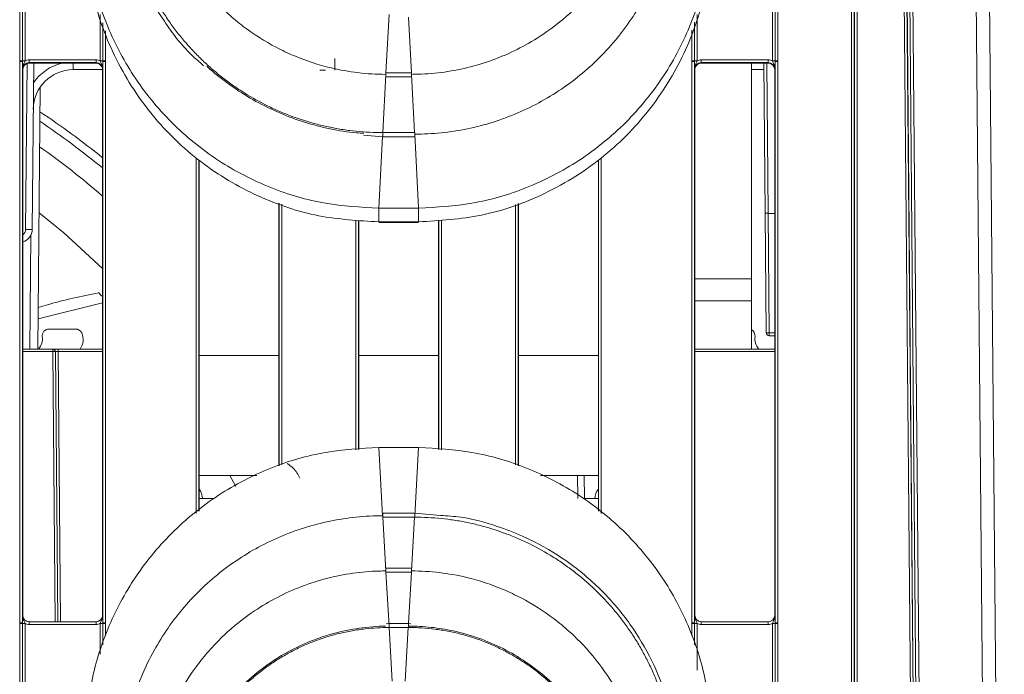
# Model space of a CAD drawing. Header units: millimetres. Extents: x 0 to 2100, y 0 to 1485.
# Tile 9 of 65: x 648 to 722, y 360 to 409. Entities that reach past the tile are written whole.
import ezdxf

# ---------------------------------------------------------------- set-up
doc = ezdxf.new("R2010")
doc.units = ezdxf.units.MM
doc.header["$LTSCALE"] = 5

msp = doc.modelspace()

# ---------------------------------------------------------------- linework, layer by layer
at = {"color": 7, "linetype": 'Continuous', "lineweight": 15}
for p, q in [((721.269, 284.479), (719.437, 494.436)), ((720.437, 494.408), (722.269, 284.479)), ((716.273, 284.475), (714.537, 483.499)), ((714.777, 483.503), (716.513, 284.479)), ((715.707, 302.067), (714.152, 480.277)), ((714.352, 480.277), (715.907, 302.067)), ((710.795, 302.371), (710.795, 480)), ((710.995, 479.998), (710.995, 302.369)), ((711.004, 302.369), (711.004, 479.979)), ((711.204, 479.977), (711.204, 302.367)), ((716.08, 284.523), (714.406, 474.549)), ((648.295, 406.406), (648.295, 416.102)), ((648.495, 416.1), (648.495, 406.404)), ((648.695, 416.099), (648.695, 406.402)), ((704.843, 406.402), (704.843, 416.099)), ((705.043, 406.404), (705.043, 416.1)), ((705.243, 416.102), (705.243, 406.406)), ((675.808, 405.495), (676.041, 409.88)), ((648.295, 406.358), (648.295, 406.406)), ((648.295, 364.156), (648.295, 406.358)), ((648.495, 406.404), (648.495, 406.356)), ((648.495, 406.356), (648.495, 364.154)), ((648.998, 406.27), (648.998, 406.471)), ((648.998, 406.471), (654.04, 406.471)), ((654.04, 406.27), (648.998, 406.27)), ((648.998, 406.27), (649.019, 406.228)), ((654.019, 406.228), (649.019, 406.228)), ((649.349, 406.228), (649.24, 393.728)), ((654.019, 406.228), (654.04, 406.27)), ((654.04, 406.27), (654.04, 406.471)), ((654.543, 406.356), (654.543, 406.404)), ((654.543, 364.154), (654.543, 406.356)), ((654.743, 406.406), (654.743, 406.358)), ((654.743, 406.358), (654.743, 364.156)), ((671.971, 405.7), (671.971, 406.574)), ((698.795, 406.358), (698.795, 406.406)), ((698.795, 364.156), (698.795, 406.358)), ((698.995, 406.404), (698.995, 406.356)), ((698.995, 406.356), (698.995, 364.154)), ((699.498, 406.27), (699.498, 406.471)), ((699.498, 406.471), (704.54, 406.471)), ((704.54, 406.27), (699.498, 406.27)), ((699.498, 406.27), (699.519, 406.228)), ((704.519, 406.228), (699.519, 406.228)), ((703.269, 406.228), (703.269, 390.014)), ((704.295, 394.949), (704.197, 406.228)), ((704.519, 406.228), (704.54, 406.27)), ((704.54, 406.27), (704.54, 406.471)), ((705.043, 406.356), (705.043, 406.404)), ((705.043, 364.154), (705.043, 406.356)), ((705.243, 406.406), (705.243, 406.358)), ((705.243, 406.358), (705.243, 364.156)), ((648.519, 405.728), (648.498, 405.77)), ((648.519, 405.728), (648.519, 364.733)), ((654.517, 405.737), (652.318, 405.737)), ((654.54, 405.77), (654.519, 405.728)), ((654.519, 405.728), (654.519, 364.733)), ((671.269, 405.7), (670.841, 405.7)), ((675.57, 401.001), (675.803, 405.385)), ((675.805, 405.495), (675.808, 405.495)), ((675.805, 405.19), (675.805, 405.495)), ((677.73, 405.495), (675.808, 405.495)), ((677.73, 405.495), (677.733, 405.495)), ((677.733, 405.19), (677.733, 405.495)), ((677.968, 401.001), (677.736, 405.385)), ((699.019, 405.728), (698.998, 405.77)), ((699.019, 364.733), (699.019, 405.728)), ((704.201, 405.737), (703.269, 405.737)), ((705.04, 405.77), (705.019, 405.728)), ((705.019, 364.733), (705.019, 405.728)), ((675.805, 405.19), (677.733, 405.19)), ((649.833, 404.417), (649.661, 384.737)), ((675.567, 401.001), (675.57, 401.001)), ((677.968, 401.001), (675.57, 401.001)), ((677.968, 401.001), (677.971, 401.001)), ((677.971, 400.696), (677.971, 401.001)), ((674.136, 400.822), (675.567, 400.696)), ((675.567, 400.696), (677.971, 400.696)), ((678.269, 395.328), (677.974, 400.891)), ((661.769, 398.937), (661.769, 372.556)), ((691.769, 372.556), (691.769, 398.892)), ((667.769, 375.956), (667.769, 395.706)), ((678.269, 395.328), (675.269, 395.328)), ((675.269, 394.294), (675.269, 395.328)), ((678.269, 394.294), (678.269, 395.328)), ((685.769, 395.682), (685.769, 375.956)), ((673.769, 394.4), (673.769, 377.191)), ((678.269, 394.294), (675.269, 394.294)), ((679.769, 377.191), (679.769, 394.392)), ((704.373, 385.975), (704.295, 394.949)), ((704.535, 394.936), (705.019, 394.936)), ((704.535, 394.936), (704.535, 394.936)), ((704.535, 394.936), (704.613, 385.949)), ((678.269, 394.25), (675.269, 394.25)), ((675.269, 394.237), (675.269, 394.25)), ((675.269, 394.237), (678.269, 394.237)), ((678.269, 394.237), (678.269, 394.25)), ((703.269, 390.014), (703.269, 388.37)), ((703.269, 388.37), (703.269, 384.737)), ((654.519, 388.203), (649.681, 387.013)), ((652.501, 386.237), (650.491, 386.237)), ((704.613, 385.737), (704.613, 385.949)), ((705.019, 385.737), (704.613, 385.737)), ((648.519, 384.737), (650.777, 384.737)), ((650.777, 384.737), (650.777, 384.539)), ((651.177, 384.737), (650.777, 384.737)), ((651.177, 384.737), (651.177, 384.539)), ((651.177, 384.737), (654.519, 384.737)), ((699.019, 384.737), (705.019, 384.737)), ((650.977, 384.539), (651.154, 364.233)), ((675.269, 377.329), (675.564, 372.198)), ((675.269, 377.329), (678.269, 377.329)), ((678.269, 377.329), (677.974, 372.198)), ((666.114, 375.237), (661.769, 375.237)), ((664.521, 374.411), (664.072, 375.237)), ((665.804, 375.237), (665.835, 375.176)), ((691.769, 375.237), (687.424, 375.237)), ((690.225, 373.487), (690.21, 375.237)), ((662.915, 373.487), (661.769, 373.487)), ((691.769, 373.487), (690.623, 373.487)), ((677.971, 372.397), (675.567, 372.397)), ((675.567, 372.397), (675.567, 372.096)), ((675.567, 372.096), (675.57, 372.096)), ((675.57, 372.096), (675.803, 368.052)), ((677.968, 372.096), (675.57, 372.096)), ((677.968, 372.096), (677.736, 368.052)), ((677.968, 372.096), (677.971, 372.096)), ((679.917, 372.226), (677.971, 372.397)), ((677.733, 368.252), (675.805, 368.252)), ((675.805, 368.252), (675.805, 367.951)), ((675.805, 367.951), (675.808, 367.951)), ((675.808, 367.951), (676.041, 363.907)), ((677.73, 367.951), (675.808, 367.951)), ((677.73, 367.951), (677.733, 367.951)), ((677.733, 368.252), (677.733, 367.951)), ((648.498, 364.733), (648.519, 364.733)), ((654.519, 364.733), (654.54, 364.733)), ((698.998, 364.733), (699.019, 364.733)), ((705.019, 364.733), (705.04, 364.733)), ((648.295, 364.108), (648.295, 364.156)), ((648.295, 354.411), (648.295, 364.108)), ((648.495, 364.154), (648.495, 364.106)), ((648.495, 364.106), (648.495, 354.409)), ((648.695, 364.104), (648.695, 354.408)), ((648.998, 364.035), (648.998, 364.233)), ((648.998, 364.233), (654.04, 364.233)), ((654.04, 364.035), (648.998, 364.035)), ((654.04, 364.035), (654.04, 364.233)), ((654.543, 364.106), (654.543, 364.154)), ((654.743, 364.156), (654.743, 364.108)), ((676.044, 364.106), (675.829, 364.09)), ((677.494, 364.106), (676.044, 364.106)), ((677.682, 364.09), (677.494, 364.106)), ((698.795, 364.108), (698.795, 364.156)), ((698.995, 364.154), (698.995, 364.106)), ((699.498, 364.035), (699.498, 364.233)), ((699.498, 364.233), (704.54, 364.233)), ((704.54, 364.035), (699.498, 364.035)), ((704.54, 364.035), (704.54, 364.233)), ((704.843, 354.408), (704.843, 364.104)), ((705.043, 364.106), (705.043, 364.154)), ((705.043, 354.409), (705.043, 364.106)), ((705.243, 364.156), (705.243, 364.108)), ((705.243, 364.108), (705.243, 354.411)), ((676.044, 363.806), (676.047, 363.806)), ((676.047, 363.806), (676.279, 359.762)), ((677.491, 363.806), (676.047, 363.806)), ((677.491, 363.806), (677.259, 359.762)), ((677.491, 363.806), (677.494, 363.806))]:
    msp.add_line(p, q, dxfattribs=at)
at = {"color": 8, "linetype": 'Continuous', "lineweight": 15}
for p, q in [((654.343, 406.402), (654.343, 409.871)), ((699.195, 409.884), (699.195, 406.402)), ((654.543, 406.404), (654.543, 409.258)), ((677.73, 405.495), (677.507, 409.689)), ((698.995, 409.302), (698.995, 406.404)), ((654.743, 408.645), (654.743, 406.406)), ((698.795, 406.406), (698.795, 408.702)), ((648.74, 393.728), (648.849, 406.198)), ((652.318, 406.228), (652.318, 405.737)), ((704.437, 406.228), (704.535, 394.936)), ((675.567, 400.696), (675.567, 401.001)), ((675.269, 395.328), (675.554, 400.701)), ((661.545, 372.373), (661.545, 399.08)), ((661.745, 398.953), (661.745, 372.536)), ((691.793, 372.536), (691.793, 398.916)), ((691.993, 399.11), (691.993, 372.373)), ((667.793, 375.963), (667.793, 395.698)), ((667.993, 395.629), (667.993, 376.021)), ((685.545, 376.021), (685.545, 395.608)), ((685.745, 395.674), (685.745, 375.963)), ((673.545, 377.17), (673.545, 394.424)), ((673.745, 394.402), (673.745, 377.189)), ((679.793, 377.189), (679.793, 394.395)), ((679.993, 394.415), (679.993, 377.17)), ((649.061, 384.737), (649.136, 393.293)), ((699.019, 390.014), (703.269, 390.014)), ((703.269, 388.37), (699.019, 388.37)), ((704.613, 385.949), (705.019, 385.949)), ((650.777, 384.539), (648.519, 384.539)), ((650.954, 364.233), (650.777, 384.539)), ((651.177, 384.539), (651.354, 364.233)), ((654.519, 384.539), (651.177, 384.539)), ((667.769, 384.237), (661.769, 384.237)), ((679.769, 384.237), (673.769, 384.237)), ((691.769, 384.237), (685.769, 384.237)), ((705.019, 384.539), (699.019, 384.539)), ((690.71, 375.237), (690.725, 373.487)), ((677.971, 372.397), (677.971, 372.096)), ((677.73, 367.951), (677.509, 364.105)), ((654.343, 361.792), (654.343, 364.104)), ((654.543, 362.487), (654.543, 364.106)), ((654.743, 364.108), (654.743, 363.183)), ((676.044, 364.106), (676.044, 363.806)), ((677.494, 364.106), (677.494, 363.806)), ((698.795, 363.183), (698.795, 364.108)), ((698.995, 364.106), (698.995, 362.487)), ((699.195, 364.104), (699.195, 360.604))]:
    msp.add_line(p, q, dxfattribs=at)
at = {"color": 7, "linetype": 'Continuous', "lineweight": 15, "flags": 128}
msp.add_lwpolyline([(654.519, 390.8), (651.612, 393.46), (649.751, 394.984)], dxfattribs=at)
at = {"color": 7, "linetype": 'Continuous', "lineweight": 15}
for centre, radius, start, end in [((648.344, 400.479), 5.927, 88.54048, 90.47395), ((648.344, 400.509), 5.849, 88.52467, 90.48406), ((648.646, 412.329), 5.927, 268.54048, 270.47395), ((654.392, 412.329), 5.927, 269.52605, 271.45952), ((654.694, 400.479), 5.927, 89.52605, 91.45952), ((654.694, 400.509), 5.849, 89.51594, 91.47533), ((698.844, 400.479), 5.927, 88.54048, 90.47395), ((698.844, 400.509), 5.849, 88.52467, 90.48406), ((699.146, 412.329), 5.927, 268.54048, 270.47395), ((704.892, 412.329), 5.927, 269.52605, 271.45952), ((705.194, 400.479), 5.927, 89.52605, 91.45952), ((705.194, 400.509), 5.849, 89.51594, 91.47533), ((652.318, 402.737), 3, 90, 179.5), ((614.269, 349.237), 63.5, 50.66464, 55.96422), ((648.24, 393.737), 1, 286.2183, 359.5), ((648.99, 408.053), 14.327, 269.0002, 270.9998), ((650.491, 385.737), 0.5, 90, 187.20831), ((652.501, 385.737), 0.5, 24.17693, 90), ((703.047, 385.737), 0.5, 352.79169, 63.69387), ((648.804, 385.523), 1.2, 319.0368, 7.20831), ((651.863, 385.45), 1.2, 323.52829, 24.17693), ((704.734, 385.523), 1.2, 172.79169, 220.9632), ((704.55, 386.483), 0.538, 250.87866, 276.80423), ((704.613, 385.977), 0.24, 180.5, 270), ((650.777, 384.537), 0.2, 0.5, 90), ((650.877, 378.809), 5.731, 89.0002, 90.9998), ((660.824, 373.463), 1.2, 1.1373, 38.03931), ((692.714, 373.463), 1.2, 141.96069, 178.8627), ((648.344, 358.307), 5.849, 88.52467, 90.48406), ((648.344, 358.181), 5.927, 88.54048, 90.47395), ((648.646, 370.031), 5.927, 268.54048, 270.47395), ((654.392, 370.031), 5.927, 269.52605, 271.45952), ((654.694, 358.307), 5.849, 89.51594, 91.47533), ((654.694, 358.181), 5.927, 89.52605, 91.45952), ((698.844, 358.307), 5.849, 88.52467, 90.48406), ((698.844, 358.181), 5.927, 88.54048, 90.47395), ((699.146, 370.031), 5.927, 268.54048, 270.47395), ((704.892, 370.031), 5.927, 269.52605, 271.45952), ((705.194, 358.307), 5.849, 89.51594, 91.47533), ((705.194, 358.181), 5.927, 89.52605, 91.45952)]:
    msp.add_arc(centre, radius, start, end, dxfattribs=at)
at = {"color": 8, "linetype": 'Continuous', "lineweight": 15}
for centre, radius, start, end in [((652.318, 402.732), 3.6, 103.78965, 145.94401), ((614.269, 349.232), 64.1, 51.10279, 56.319), ((614.269, 349.737), 61.5, 49.12041, 54.71527), ((648.24, 393.732), 0.5, 303.95874, 359.5)]:
    msp.add_arc(centre, radius, start, end, dxfattribs=at)
at = {"color": 7, "linetype": 'Continuous', "lineweight": 15}
for centre, major_axis, ratio, start_param, end_param in [((648.998, 405.77), (0.362, -0.345), 0.999832, 2.3335, 3.90422), ((649.019, 405.728), (0.425, -0.263), 0.999915, 2.124401, 3.695121), ((648.998, 405.771), (0.595, -0.368), 0.999915, 2.124401, 2.572762), ((654.023, 405.719), (-0.117, 0.496), 0.980841, 4.948584, 6.046991), ((654.04, 405.771), (0.595, 0.368), 0.999915, 0.56883, 1.017192), ((654.04, 405.77), (0.362, 0.345), 0.999832, 5.520558, 7.091278), ((699.498, 405.77), (0.362, -0.345), 0.999832, 2.3335, 3.90422), ((699.515, 405.719), (0.117, 0.496), 0.980841, 0.236194, 1.334602), ((699.498, 405.771), (0.595, -0.368), 0.999915, 2.124401, 2.572762), ((704.519, 405.728), (0.425, 0.263), 0.999915, 5.729657, 7.300377), ((704.54, 405.771), (0.595, 0.368), 0.999915, 0.56883, 1.017192), ((704.54, 405.77), (0.362, 0.345), 0.999832, 5.520558, 7.091278), ((704.535, 394.952), (0.24, 0.002), 0.062857, 3.141593, 4.711371), ((651.177, 384.537), (0.2, -0.002), 0.008724, 1.571025, 3.141745), ((648.998, 364.733), (0.439, 0.24), 0.999873, 2.641898, 4.212618), ((649.019, 364.733), (0.425, 0.263), 0.999915, 2.588064, 4.158784), ((654.04, 364.733), (0.439, -0.24), 0.999873, 5.21216, 6.78288), ((699.498, 364.733), (0.439, 0.24), 0.999873, 2.641898, 4.212618), ((704.519, 364.733), (0.425, -0.263), 0.999915, 5.265994, 6.836714), ((704.54, 364.733), (0.439, -0.24), 0.999873, 5.21216, 6.78288), ((648.998, 364.735), (0.595, 0.368), 0.999915, 3.710423, 4.158784), ((654.04, 364.735), (0.595, -0.368), 0.999915, 5.265994, 5.714355), ((699.498, 364.735), (0.595, 0.368), 0.999915, 3.710423, 4.158784), ((704.54, 364.735), (0.595, -0.368), 0.999915, 5.265994, 5.714355)]:
    msp.add_ellipse(centre, major_axis=major_axis, ratio=ratio, start_param=start_param, end_param=end_param, dxfattribs=at)
for points, knots in [([(658.102, 423.084), (658.103, 422.928), (658.11, 422.109), (658.237, 420.627), (658.623, 418.67), (659.228, 416.768), (660.042, 414.946), (661.216, 412.956), (662.551, 411.279), (663.952, 409.911), (665.46, 408.663), (667.119, 407.608), (669.331, 406.56), (671.385, 405.884), (673.713, 405.469), (675.099, 405.386), (675.799, 405.385), (675.803, 405.385)], [0, 0, 0, 0, 0.016818, 0.08849, 0.160163, 0.231834, 0.303507, 0.375179, 0.480935, 0.533676, 0.586417, 0.692105, 0.744811, 0.850499, 0.92434, 0.999652, 1, 1, 1, 1]), ([(677.736, 405.385), (677.901, 405.387), (678.731, 405.394), (680.222, 405.524), (682.179, 405.913), (684.08, 406.521), (685.9, 407.339), (687.889, 408.516), (689.564, 409.854), (690.93, 411.256), (692.175, 412.767), (693.228, 414.427), (694.273, 416.64), (694.94, 418.697), (695.366, 421.019), (695.412, 422.394), (695.436, 423.084)], [0, 0, 0, 0, 0.0178914, 0.0895631, 0.1612356, 0.232907, 0.3045796, 0.3762513, 0.4820131, 0.5347577, 0.5875014, 0.6931836, 0.7458866, 0.8515689, 0.9255768, 1, 1, 1, 1]), ([(655.719, 420.543), (655.763, 419.532), (655.842, 417.725), (656.361, 415.405), (656.942, 413.621), (657.773, 411.636), (659.11, 409.33), (660.669, 407.275), (661.8, 406.305), (662.113, 406.036)], [0, 0, 0, 0, 0.185675, 0.331755, 0.435076, 0.530386, 0.726532, 0.924196, 1, 1, 1, 1]), ([(675.567, 401.001), (675.401, 401.002), (674.904, 401.006), (674.076, 401.05), (673.087, 401.15), (672.267, 401.276), (671.453, 401.434), (670.323, 401.697), (669.213, 402.046), (668.285, 402.405), (667.673, 402.659), (666.619, 403.146), (665.457, 403.792), (664.489, 404.433), (663.816, 404.917), (663.162, 405.426), (662.408, 406.075), (661.689, 406.762), (661.005, 407.485), (660.359, 408.242), (659.753, 409.03), (659.186, 409.848), (658.663, 410.694), (658.183, 411.566), (657.748, 412.46), (657.424, 413.223), (657.129, 413.998), (656.758, 415.098), (656.47, 416.225), (656.256, 417.366), (656.062, 418.637), (656.023, 419.757), (655.996, 420.545)], [0, 0, 0, 0, 0.0161869, 0.0485685, 0.0809501, 0.1133318, 0.1295187, 0.1619003, 0.2267261, 0.242913, 0.2590999, 0.2914815, 0.3563072, 0.3886889, 0.4048758, 0.4372574, 0.4696389, 0.5020206, 0.5344024, 0.5667839, 0.5991655, 0.6315471, 0.6639289, 0.6963105, 0.728692, 0.7610737, 0.7772606, 0.8096422, 0.874468, 0.8906549, 0.9230365, 1, 1, 1, 1]), ([(677.974, 400.891), (678.14, 400.892), (678.969, 400.899), (680.46, 401.016), (682.423, 401.367), (683.861, 401.78), (685.267, 402.281), (686.641, 402.872), (688.384, 403.84), (690.02, 404.981), (691.532, 406.281), (692.903, 407.728), (694.123, 409.306), (695.174, 411), (696.051, 412.792), (696.736, 414.663), (697.413, 417.221), (697.523, 419.199), (697.596, 420.511)], [0, 0, 0, 0, 0.0161372, 0.0807637, 0.1453907, 0.2100169, 0.2261541, 0.2907815, 0.3554076, 0.4200351, 0.4846612, 0.5492888, 0.6139148, 0.6785424, 0.7431684, 0.8077959, 0.8724221, 1, 1, 1, 1]), ([(653.269, 417.327), (653.34, 415.985), (653.487, 413.221), (654.711, 409.121), (656.741, 405.179), (659.603, 401.661), (663.12, 398.8), (667.063, 396.77), (671.163, 395.546), (673.927, 395.399), (675.269, 395.328)], [0, 0, 0, 0, 0.116516, 0.240011, 0.368641, 0.5, 0.631359, 0.759989, 0.883484, 1, 1, 1, 1]), ([(678.269, 395.328), (679.611, 395.399), (682.375, 395.546), (686.475, 396.77), (690.418, 398.8), (693.935, 401.661), (696.797, 405.179), (698.827, 409.121), (700.051, 413.221), (700.198, 415.985), (700.269, 417.327)], [0, 0, 0, 0, 0.116516, 0.240011, 0.368641, 0.5, 0.631359, 0.759989, 0.883484, 1, 1, 1, 1]), ([(675.269, 394.294), (673.76, 394.384), (670.645, 394.571), (666.065, 396.122), (661.764, 398.678), (658.048, 402.274), (655.284, 406.648), (653.574, 411.438), (653.369, 414.71), (653.269, 416.293)], [0, 0, 0, 0, 0.131017, 0.270531, 0.415795, 0.563268, 0.715883, 0.862537, 1, 1, 1, 1]), ([(700.269, 416.293), (700.179, 414.785), (699.992, 411.67), (698.441, 407.089), (695.885, 402.789), (692.289, 399.072), (687.914, 396.309), (683.124, 394.599), (679.852, 394.393), (678.269, 394.294)], [0, 0, 0, 0, 0.131017, 0.270531, 0.415795, 0.563268, 0.715883, 0.862537, 1, 1, 1, 1]), ([(648.498, 405.77), (648.498, 405.771), (648.498, 405.79), (648.497, 405.861), (648.496, 405.992), (648.495, 406.173), (648.495, 406.304), (648.495, 406.356)], [0, 0, 0, 0, 0.005551, 0.123014, 0.446974, 0.782817, 1, 1, 1, 1]), ([(648.498, 405.77), (648.498, 405.771), (648.498, 405.803), (648.505, 405.914), (648.556, 406.082), (648.639, 406.25), (648.679, 406.359), (648.695, 406.402)], [0, 0, 0, 0, 0.006601, 0.146171, 0.501239, 0.799231, 1, 1, 1, 1]), ([(654.343, 406.402), (654.359, 406.359), (654.399, 406.25), (654.482, 406.082), (654.533, 405.914), (654.54, 405.803), (654.54, 405.771), (654.54, 405.77)], [0, 0, 0, 0, 0.200769, 0.498761, 0.853829, 0.993399, 1, 1, 1, 1]), ([(654.543, 406.356), (654.543, 406.304), (654.543, 406.173), (654.542, 405.992), (654.541, 405.861), (654.54, 405.79), (654.54, 405.771), (654.54, 405.77)], [0, 0, 0, 0, 0.217183, 0.553026, 0.876986, 0.994449, 1, 1, 1, 1]), ([(698.998, 405.77), (698.998, 405.771), (698.998, 405.79), (698.997, 405.861), (698.996, 405.992), (698.995, 406.173), (698.995, 406.304), (698.995, 406.356)], [0, 0, 0, 0, 0.0055506, 0.1230141, 0.4469737, 0.7828174, 1, 1, 1, 1]), ([(698.998, 405.77), (698.998, 405.771), (698.998, 405.803), (699.005, 405.914), (699.056, 406.082), (699.139, 406.25), (699.179, 406.359), (699.195, 406.402)], [0, 0, 0, 0, 0.006601, 0.146171, 0.501239, 0.799231, 1, 1, 1, 1]), ([(704.843, 406.402), (704.859, 406.359), (704.899, 406.25), (704.982, 406.082), (705.033, 405.914), (705.04, 405.803), (705.04, 405.771), (705.04, 405.77)], [0, 0, 0, 0, 0.200769, 0.498761, 0.853829, 0.993399, 1, 1, 1, 1]), ([(705.043, 406.356), (705.043, 406.304), (705.043, 406.173), (705.042, 405.992), (705.041, 405.861), (705.04, 405.79), (705.04, 405.771), (705.04, 405.77)], [0, 0, 0, 0, 0.217183, 0.553026, 0.876986, 0.994449, 1, 1, 1, 1]), ([(654.462, 405.948), (654.468, 405.939), (654.513, 405.876), (654.516, 405.796), (654.519, 405.728)], [0, 0, 0, 0, 0.151957, 1, 1, 1, 1]), ([(662.372, 405.991), (662.383, 405.979), (662.864, 405.498), (663.94, 404.681), (665.591, 403.57), (667.068, 402.805), (668.592, 402.15), (669.85, 401.722), (670.974, 401.43), (672.108, 401.185), (673.111, 401.005), (673.959, 400.97), (674.143, 400.963)], [0, 0, 0, 0, 0.003767, 0.156399, 0.3090338, 0.4616659, 0.5379089, 0.6905433, 0.7667861, 0.8048984, 0.957533, 1, 1, 1, 1]), ([(699.019, 405.728), (699.022, 405.796), (699.025, 405.876), (699.07, 405.939), (699.077, 405.948)], [0, 0, 0, 0, 0.8480432, 1, 1, 1, 1]), ([(654.225, 388.964), (652.938, 388.701), (651.412, 388.39), (649.922, 387.925), (649.688, 387.852)], [0, 0, 0, 0, 0.84329, 1, 1, 1, 1]), ([(654.519, 388.672), (654.506, 388.685), (654.484, 388.708), (654.453, 388.74), (654.417, 388.777), (654.373, 388.822), (654.324, 388.872), (654.282, 388.915), (654.249, 388.949), (654.229, 388.97), (654.22, 388.979), (654.221, 388.977), (654.222, 388.976)], [0, 0, 0, 0, 0.079084, 0.136605, 0.193115, 0.314454, 0.438749, 0.566438, 0.690861, 0.819798, 0.931065, 1, 1, 1, 1]), ([(675.269, 377.329), (673.927, 377.257), (671.163, 377.11), (667.063, 375.886), (663.12, 373.857), (659.603, 370.995), (656.741, 367.478), (654.711, 363.535), (653.487, 359.435), (653.34, 356.671), (653.269, 355.329)], [0, 0, 0, 0, 0.116516, 0.240011, 0.368641, 0.5, 0.631359, 0.759989, 0.883484, 1, 1, 1, 1]), ([(700.269, 355.329), (700.198, 356.671), (700.051, 359.435), (698.827, 363.535), (696.797, 367.478), (693.935, 370.995), (690.418, 373.857), (686.475, 375.886), (682.375, 377.11), (679.611, 377.257), (678.269, 377.329)], [0, 0, 0, 0, 0.116516, 0.240011, 0.368641, 0.5, 0.631359, 0.759989, 0.883484, 1, 1, 1, 1]), ([(668.386, 376.133), (668.546, 376.024), (668.961, 375.742), (669.202, 375.297), (669.35, 375.024)], [0, 0, 0, 0, 0.386085, 1, 1, 1, 1]), ([(675.564, 372.198), (675.398, 372.196), (674.569, 372.19), (673.078, 372.072), (671.115, 371.722), (669.677, 371.309), (668.271, 370.808), (666.897, 370.217), (665.154, 369.249), (663.519, 368.108), (662.006, 366.808), (660.635, 365.36), (659.416, 363.782), (658.364, 362.088), (657.487, 360.297), (656.802, 358.425), (656.125, 355.868), (656.015, 353.89), (655.942, 352.577)], [0, 0, 0, 0, 0.0161372, 0.0807637, 0.1453907, 0.2100169, 0.2261541, 0.2907815, 0.3554076, 0.4200351, 0.4846612, 0.5492888, 0.6139148, 0.6785424, 0.7431684, 0.8077959, 0.8724221, 1, 1, 1, 1]), ([(677.971, 372.096), (678.137, 372.095), (678.634, 372.091), (679.462, 372.047), (680.451, 371.947), (681.271, 371.821), (682.085, 371.664), (683.215, 371.4), (684.325, 371.051), (685.253, 370.693), (685.865, 370.438), (686.92, 369.951), (688.081, 369.305), (689.049, 368.664), (689.722, 368.18), (690.376, 367.671), (691.13, 367.022), (691.849, 366.335), (692.533, 365.612), (693.179, 364.855), (693.785, 364.067), (694.352, 363.249), (694.875, 362.403), (695.355, 361.532), (695.79, 360.637), (696.114, 359.874), (696.409, 359.1), (696.78, 358), (697.068, 356.872), (697.282, 355.732), (697.476, 354.46), (697.515, 353.34), (697.542, 352.552)], [0, 0, 0, 0, 0.016187, 0.048569, 0.08095, 0.113332, 0.129519, 0.1619, 0.226726, 0.242913, 0.2591, 0.291482, 0.356307, 0.388689, 0.404876, 0.437257, 0.469639, 0.502021, 0.534402, 0.566784, 0.599165, 0.631547, 0.663929, 0.69631, 0.728692, 0.761074, 0.777261, 0.809642, 0.874468, 0.890655, 0.923037, 1, 1, 1, 1]), ([(697.819, 352.55), (697.775, 353.561), (697.696, 355.368), (697.177, 357.687), (696.596, 359.472), (695.764, 361.455), (694.443, 363.779), (692.411, 366.294), (690.03, 368.419), (687.847, 369.815), (685.889, 370.779), (683.931, 371.522), (681.871, 372.102), (680.424, 372.194), (679.917, 372.226)], [0, 0, 0, 0, 0.103809, 0.185482, 0.243247, 0.296535, 0.406199, 0.516711, 0.627285, 0.732681, 0.781838, 0.851305, 0.947882, 1, 1, 1, 1]), ([(675.803, 368.052), (675.637, 368.051), (674.807, 368.044), (673.316, 367.914), (671.359, 367.524), (669.458, 366.917), (667.638, 366.099), (665.649, 364.922), (663.974, 363.584), (662.608, 362.181), (661.363, 360.671), (660.31, 359.01), (659.266, 356.797), (658.598, 354.741), (658.172, 352.419), (658.126, 351.043), (658.102, 350.354)], [0, 0, 0, 0, 0.0178914, 0.0895631, 0.1612356, 0.232907, 0.3045796, 0.3762513, 0.4820131, 0.5347577, 0.5875014, 0.6931836, 0.7458866, 0.8515689, 0.9255768, 1, 1, 1, 1]), ([(695.436, 350.354), (695.435, 350.509), (695.428, 351.329), (695.301, 352.811), (694.915, 354.768), (694.31, 356.67), (693.496, 358.491), (692.322, 360.482), (690.987, 362.159), (689.586, 363.527), (688.078, 364.775), (686.419, 365.83), (684.207, 366.878), (682.153, 367.553), (679.826, 367.969), (678.439, 368.052), (677.739, 368.052), (677.736, 368.052)], [0, 0, 0, 0, 0.016818, 0.08849, 0.160163, 0.231834, 0.303507, 0.375179, 0.480935, 0.533676, 0.586417, 0.692105, 0.744811, 0.850499, 0.92434, 0.999652, 1, 1, 1, 1]), ([(648.495, 364.154), (648.495, 364.205), (648.495, 364.337), (648.496, 364.515), (648.497, 364.644), (648.498, 364.713), (648.498, 364.732), (648.498, 364.733)], [0, 0, 0, 0, 0.217183, 0.553026, 0.876986, 0.994449, 1, 1, 1, 1]), ([(648.498, 364.733), (648.498, 364.732), (648.498, 364.7), (648.505, 364.59), (648.556, 364.423), (648.639, 364.256), (648.679, 364.148), (648.695, 364.104)], [0, 0, 0, 0, 0.006601, 0.146171, 0.501239, 0.799231, 1, 1, 1, 1]), ([(654.519, 364.733), (654.512, 364.668), (654.496, 364.537), (654.381, 364.371), (654.217, 364.257), (654.087, 364.241), (654.023, 364.233)], [0, 0, 0, 0, 0.251367, 0.502734, 0.754101, 1, 1, 1, 1]), ([(654.343, 364.104), (654.359, 364.148), (654.399, 364.256), (654.482, 364.423), (654.533, 364.59), (654.54, 364.7), (654.54, 364.732), (654.54, 364.733)], [0, 0, 0, 0, 0.200769, 0.498761, 0.853829, 0.993399, 1, 1, 1, 1]), ([(654.54, 364.733), (654.54, 364.732), (654.54, 364.713), (654.541, 364.644), (654.542, 364.515), (654.543, 364.337), (654.543, 364.205), (654.543, 364.154)], [0, 0, 0, 0, 0.005551, 0.123014, 0.446974, 0.782817, 1, 1, 1, 1]), ([(698.995, 364.154), (698.995, 364.205), (698.995, 364.337), (698.996, 364.515), (698.997, 364.644), (698.998, 364.713), (698.998, 364.732), (698.998, 364.733)], [0, 0, 0, 0, 0.217183, 0.553026, 0.876986, 0.994449, 1, 1, 1, 1]), ([(698.998, 364.733), (698.998, 364.732), (698.998, 364.7), (699.005, 364.59), (699.056, 364.423), (699.139, 364.256), (699.179, 364.148), (699.195, 364.104)], [0, 0, 0, 0, 0.006601, 0.146171, 0.501239, 0.799231, 1, 1, 1, 1]), ([(699.515, 364.233), (699.451, 364.241), (699.321, 364.257), (699.157, 364.371), (699.042, 364.537), (699.027, 364.668), (699.019, 364.733)], [0, 0, 0, 0, 0.2458986, 0.4972657, 0.7486329, 1, 1, 1, 1]), ([(704.843, 364.104), (704.859, 364.148), (704.899, 364.256), (704.982, 364.423), (705.033, 364.59), (705.04, 364.7), (705.04, 364.732), (705.04, 364.733)], [0, 0, 0, 0, 0.200769, 0.498761, 0.853829, 0.993399, 1, 1, 1, 1]), ([(705.04, 364.733), (705.04, 364.732), (705.04, 364.713), (705.041, 364.644), (705.042, 364.515), (705.043, 364.337), (705.043, 364.205), (705.043, 364.154)], [0, 0, 0, 0, 0.0055506, 0.1230141, 0.4469737, 0.7828174, 1, 1, 1, 1]), ([(660.316, 348.104), (660.318, 348.27), (660.321, 348.601), (660.355, 349.264), (660.419, 349.924), (660.514, 350.58), (660.63, 351.233), (660.814, 352.042), (661.095, 352.996), (661.378, 353.776), (661.699, 354.54), (662.056, 355.289), (662.539, 356.158), (662.987, 356.856), (663.468, 357.531), (663.98, 358.184), (664.643, 358.926), (665.233, 359.508), (665.851, 360.062), (666.493, 360.586), (667.168, 361.068), (667.725, 361.428), (668.293, 361.769), (669.024, 362.162), (669.777, 362.509), (670.392, 362.757), (671.014, 362.985), (671.806, 363.234), (672.611, 363.432), (673.424, 363.591), (674.511, 363.757), (675.443, 363.787), (676.044, 363.806)], [0, 0, 0, 0, 0.020147, 0.040294, 0.080602, 0.100749, 0.120896, 0.161205, 0.201513, 0.241822, 0.261969, 0.302277, 0.342586, 0.382895, 0.403042, 0.44335, 0.483659, 0.523968, 0.544114, 0.584423, 0.624732, 0.644878, 0.665025, 0.705334, 0.745642, 0.765789, 0.785936, 0.826245, 0.866553, 0.8867, 0.927009, 1, 1, 1, 1]), ([(675.777, 363.903), (675.699, 363.902), (674.958, 363.892), (673.554, 363.75), (671.93, 363.388), (670.352, 362.872), (668.826, 362.208), (667.109, 361.187), (665.535, 359.957), (664.128, 358.539), (662.911, 356.955), (661.905, 355.231), (661.119, 353.393), (660.616, 351.572), (660.364, 350.207), (660.333, 349.49), (660.326, 349.332)], [0, 0, 0, 0, 0.010017, 0.095511, 0.181006, 0.223689, 0.309184, 0.394678, 0.480172, 0.565667, 0.65116, 0.736656, 0.82215, 0.907643, 0.979633, 1, 1, 1, 1]), ([(677.494, 363.806), (677.66, 363.804), (677.991, 363.801), (678.654, 363.768), (679.314, 363.706), (679.97, 363.612), (680.623, 363.497), (681.432, 363.315), (682.388, 363.035), (683.167, 362.753), (683.932, 362.433), (684.681, 362.078), (685.552, 361.596), (686.251, 361.149), (686.927, 360.669), (687.58, 360.158), (688.323, 359.497), (688.907, 358.907), (689.461, 358.291), (689.986, 357.649), (690.47, 356.975), (690.83, 356.419), (691.173, 355.851), (691.567, 355.122), (691.915, 354.369), (692.164, 353.754), (692.393, 353.132), (692.643, 352.342), (692.843, 351.537), (693.003, 350.724), (693.171, 349.637), (693.202, 348.705), (693.222, 348.104)], [0, 0, 0, 0, 0.020147, 0.040294, 0.080602, 0.100749, 0.120896, 0.161205, 0.201513, 0.241822, 0.261969, 0.302277, 0.342586, 0.382895, 0.403042, 0.44335, 0.483659, 0.523968, 0.544114, 0.584423, 0.624732, 0.644878, 0.665025, 0.705334, 0.745642, 0.765789, 0.785936, 0.826245, 0.866553, 0.8867, 0.927009, 1, 1, 1, 1]), ([(691.57, 355.258), (691.564, 355.272), (691.295, 355.895), (690.555, 357.029), (689.35, 358.615), (687.928, 360.021), (686.348, 361.242), (684.625, 362.252), (682.789, 363.038), (680.97, 363.557), (679.2, 363.845), (678.071, 363.907), (677.5, 363.907), (677.497, 363.907)], [0, 0, 0, 0, 0.002549, 0.117202, 0.231855, 0.346511, 0.461163, 0.575818, 0.690471, 0.805124, 0.901432, 0.999506, 1, 1, 1, 1])]:
    msp.add_open_spline(points, degree=3, knots=knots, dxfattribs=at)
at = {"color": 8, "linetype": 'Continuous', "lineweight": 15}
for points, knots in [([(654.023, 406.228), (654.087, 406.22), (654.215, 406.204), (654.376, 406.099), (654.435, 405.995), (654.462, 405.948)], [0, 0, 0, 0, 0.349491, 0.706753, 1, 1, 1, 1]), ([(699.077, 405.948), (699.103, 405.995), (699.162, 406.099), (699.323, 406.204), (699.451, 406.22), (699.515, 406.228)], [0, 0, 0, 0, 0.2932466, 0.6505095, 1, 1, 1, 1])]:
    msp.add_open_spline(points, degree=3, knots=knots, dxfattribs=at)

doc.saveas('drawing.dxf')
